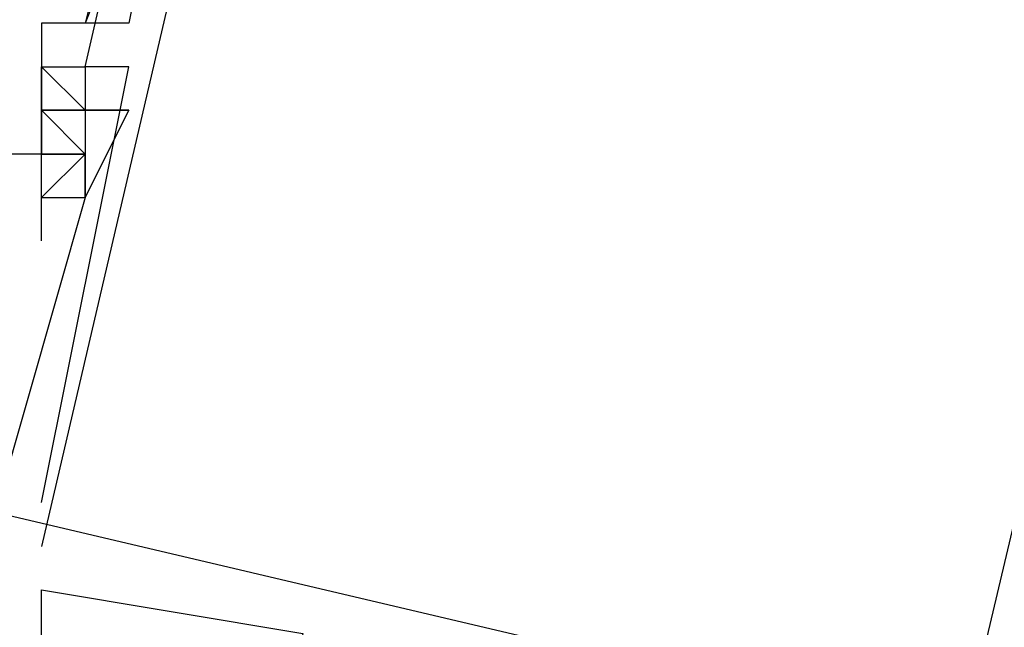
# Model space of a CAD drawing. Header units: feet. Extents: x -79 to 198, y -22 to 181.
# Tile 68 of 256: x 105.247 to 105.548, y 33.26 to 33.445. Entities that reach past the tile are written whole.
import ezdxf

# ---------------------------------------------------------------- set-up
doc = ezdxf.new("R2010")
doc.units = ezdxf.units.FT
doc.layers.add('A-LINEA', color=7, linetype='CONTINUOUS')

msp = doc.modelspace()

# ---------------------------------------------------------------- linework, layer by layer
at = {"layer": 'A-LINEA'}
for p, q in [((107.24, 40.4311), (105.5333, 33.2178)), ((105.3467, 33.6844), (105.2533, 33.2844)), ((105.2933, 33.5111), (105.2667, 33.4444)), ((105.2933, 33.5111), (105.2667, 33.4444)), ((105.2533, 33.4444), (105.2533, 33.4444)), ((105.2667, 33.4444), (105.2667, 33.4444)), ((105.28, 33.4444), (105.28, 33.4444)), ((105.2533, 33.4311), (105.2533, 33.4311)), ((105.2667, 33.4178), (105.2533, 33.4311)), ((105.2667, 33.4311), (105.2667, 33.4311)), ((105.2667, 33.4311), (105.2667, 33.4311)), ((105.2667, 33.4311), (105.2667, 33.4311)), ((105.2667, 33.4311), (105.2667, 33.4311)), ((105.28, 33.4311), (105.28, 33.4311)), ((105.28, 33.4311), (105.28, 33.4311)), ((105.28, 33.4311), (105.28, 33.4311)), ((105.2667, 33.4178), (105.2667, 33.4178)), ((105.2667, 33.4178), (105.2667, 33.4178)), ((105.2667, 33.4178), (105.2667, 33.4178)), ((105.28, 33.4178), (105.28, 33.4178)), ((105.28, 33.4178), (105.28, 33.4178)), ((105.28, 33.4178), (105.28, 33.4178)), ((105.2533, 33.4044), (105.2533, 33.4044)), ((105.2667, 33.4044), (105.2533, 33.4044)), ((105.2667, 33.4044), (105.2533, 33.4044)), ((105.2667, 33.4044), (105.2667, 33.4044)), ((105.2667, 33.4044), (105.2667, 33.4044)), ((105.2667, 33.4044), (105.2667, 33.4044)), ((105.2667, 33.4044), (105.2667, 33.4044)), ((105.2533, 33.3911), (105.2533, 33.3911)), ((105.2533, 33.3911), (105.2533, 33.3911)), ((105.2533, 33.3911), (105.2533, 33.3911)), ((105.2667, 33.3911), (105.2667, 33.3911)), ((105.2667, 33.3911), (105.2667, 33.3911)), ((105.2667, 33.3911), (105.2667, 33.3911)), ((105.2667, 33.3911), (105.2667, 33.3911)), ((105.2667, 33.3911), (105.2667, 33.3911)), ((105.2667, 33.3911), (105.2667, 33.3911)), ((105.2533, 33.3778), (105.2533, 33.3778)), ((105.2533, 33.2978), (105.2533, 33.2978)), ((105.2533, 33.2978), (105.2533, 33.2978)), ((105.2533, 33.2978), (105.2533, 33.2978)), ((105.2533, 33.2711), (105.2533, 33.2711)), ((105.2533, 33.2711), (105.2533, 33.2711)), ((105.2533, 33.2711), (105.2533, 33.2711)), ((105.2533, 33.2711), (105.2533, 33.2711)), ((105.2533, 33.2711), (105.2533, 33.2711)), ((105.2533, 33.2711), (105.2533, 33.2711))]:
    msp.add_line(p, q, dxfattribs=at)
for points in [[(105.28, 33.5778), (105.28, 33.6178), (105.2933, 33.6178), (105.2933, 33.6044), (105.3067, 33.6044), (105.2667, 33.4444), (105.2533, 33.4444), (105.2533, 33.4044), (105.24, 33.4044), (105.2133, 33.4044), (105.2267, 33.4178), (105.16, 33.4311), (105.16, 33.4178), (105.1467, 33.4311), (105.1333, 33.4311), (105.1467, 33.4711), (105.1333, 33.4711)], [(105.2533, 33.3778), (105.2533, 33.4311), (105.2667, 33.4311), (105.3067, 33.6044)], [(105.2933, 33.5111), (105.2933, 33.5111), (105.2933, 33.5111), (105.28, 33.4444), (105.2667, 33.4444)], [(105.2533, 33.2978), (105.28, 33.4311), (105.2667, 33.4311), (105.2667, 33.4178), (105.28, 33.4178), (105.2667, 33.3911), (105.2667, 33.4044), (105.2533, 33.3911), (105.2667, 33.3911), (105.24, 33.2978), (105.2133, 33.3111), (105.2133, 33.3378), (105.2, 33.3378), (105.1733, 33.3511), (105.1467, 33.3511), (105.1333, 33.3644), (105.12, 33.3244)], [(105.2533, 33.2978), (105.28, 33.4311), (105.2667, 33.4311), (105.2667, 33.4178), (105.28, 33.4178), (105.2667, 33.3911), (105.2667, 33.4044), (105.2533, 33.3911), (105.2667, 33.3911), (105.24, 33.2978), (105.2133, 33.3111), (105.2133, 33.3378), (105.2, 33.3378), (105.1733, 33.3511), (105.1467, 33.3511), (105.1333, 33.3644), (105.12, 33.3244)], [(105.2533, 33.2978), (105.28, 33.4311), (105.2667, 33.4311), (105.2667, 33.4178), (105.28, 33.4178), (105.2667, 33.3911), (105.2667, 33.4044), (105.2533, 33.3911), (105.2667, 33.3911), (105.24, 33.2978), (105.2133, 33.3111), (105.2133, 33.3378), (105.2, 33.3378), (105.1733, 33.3511), (105.1467, 33.3511), (105.1333, 33.3644), (105.12, 33.3244)], [(105.2533, 33.4178), (105.2667, 33.4178), (105.2533, 33.4178)], [(105.2667, 33.4178), (105.2533, 33.4178), (105.2667, 33.4044), (105.2533, 33.4178)], [(105.2667, 33.4178), (105.2667, 33.4178), (105.2667, 33.3911), (105.2667, 33.3911), (105.28, 33.4178), (105.2667, 33.4178)], [(105.44, 33.2311), (105.4533, 33.2311), (105.4533, 33.2444), (104.7733, 33.4044), (104.7467, 33.2444), (104.76, 33.2444), (104.76, 33.2578)], [(105.44, 33.2311), (105.4533, 33.2311), (105.4533, 33.2444), (104.7733, 33.4044), (104.7467, 33.2444), (104.76, 33.2444), (104.76, 33.2578)], [(105.44, 33.2311), (105.4533, 33.2311), (105.4533, 33.2444), (104.7733, 33.4044), (104.7467, 33.2444), (104.76, 33.2444), (104.76, 33.2578)], [(105.44, 33.2311), (105.4533, 33.2311), (105.4533, 33.2444), (104.7733, 33.4044), (104.7467, 33.2444), (104.76, 33.2444), (104.7467, 33.1644), (104.76, 33.1644)], [(105.44, 33.2311), (105.4533, 33.2311), (105.4533, 33.2444), (104.7733, 33.4044), (104.7467, 33.2444), (104.76, 33.2444), (104.7467, 33.1644), (104.76, 33.1644)], [(105.44, 33.2311), (105.4533, 33.2311), (105.4533, 33.2444), (104.7733, 33.4044), (104.7467, 33.2444), (104.76, 33.2444), (104.7467, 33.1644), (104.76, 33.1644)], [(105.2533, 33.4044), (105.2667, 33.4044), (105.2533, 33.4044)], [(105.24, 33.2578), (105.2533, 33.2444), (105.2533, 33.2711), (105.3333, 33.2578), (105.2933, 33.0444), (105.28, 33.0444), (105.28, 33.0311), (105.2933, 33.0311)], [(105.24, 33.2578), (105.2533, 33.2444), (105.2533, 33.2711), (105.3333, 33.2578), (105.2933, 33.0444), (105.28, 33.0444), (105.28, 33.0311), (105.2933, 33.0311)], [(105.24, 33.2578), (105.2533, 33.2444), (105.2533, 33.2711), (105.3333, 33.2578), (105.2933, 33.0444), (105.28, 33.0444), (105.28, 33.0311), (105.2933, 33.0311)], [(105.2533, 33.2444), (105.2533, 33.2711), (105.3333, 33.2578), (105.32, 33.2044)], [(105.2533, 33.2444), (105.2533, 33.2711), (105.3333, 33.2578), (105.32, 33.2044)], [(105.2533, 33.2444), (105.2533, 33.2711), (105.3333, 33.2578), (105.32, 33.2044)]]:
    msp.add_lwpolyline(points, dxfattribs=at)

doc.saveas('drawing.dxf')
